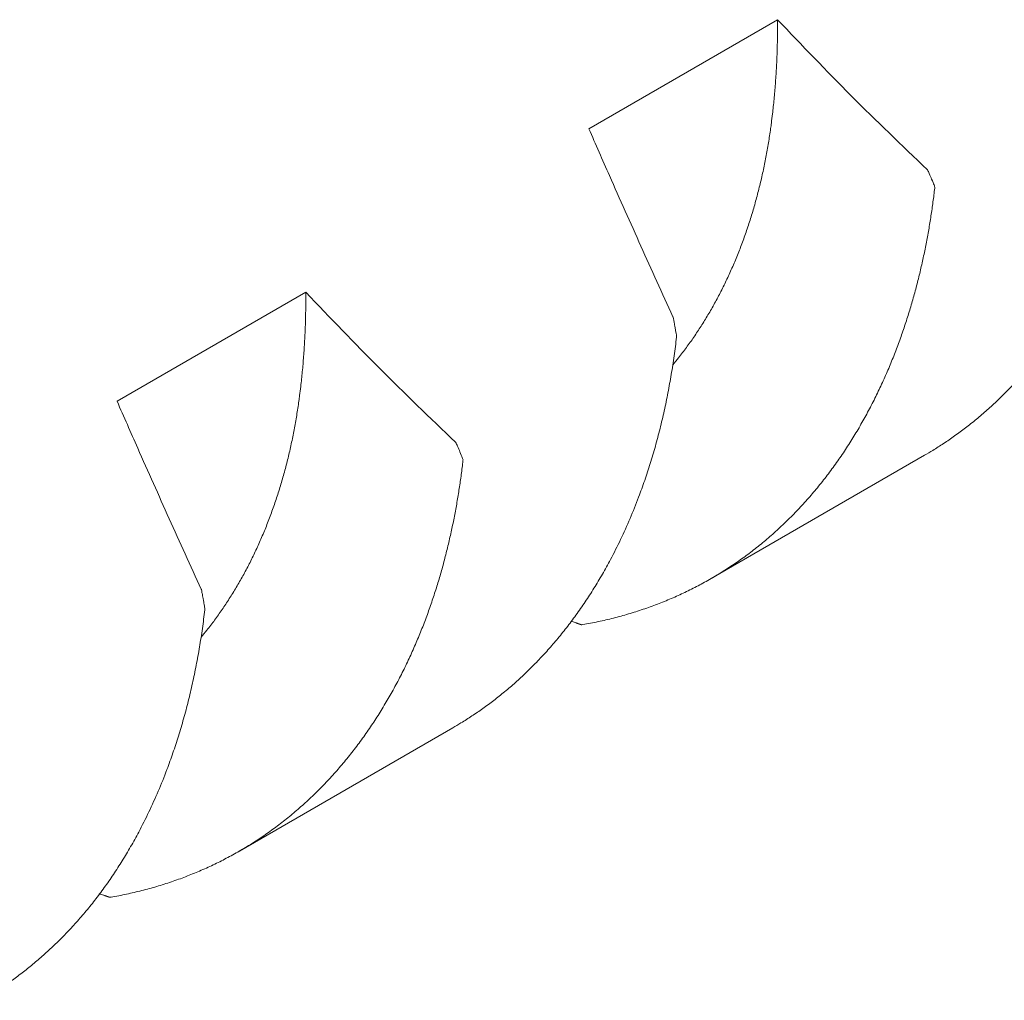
# Model space of a CAD drawing. Header units: millimetres. Extents: x 0 to 594, y 0 to 420.
# Tile 77 of 83: x 511.29 to 514.24, y 371.19 to 374.13. Entities that reach past the tile are written whole.
import ezdxf

# ---------------------------------------------------------------- set-up
doc = ezdxf.new("R2010")
doc.units = ezdxf.units.MM
doc.linetypes.add('K5LT_THIN', pattern=[0])
doc.layers.add('Системный слой', color=7, linetype='Continuous')

# ---------------------------------------------------------------- blocks, each defined once
blk = doc.blocks.new('U3')
at = {"layer": 'Системный слой', "color": 7, "linetype": 'K5LT_THIN', "lineweight": 18}
for p, q in [((513.5648, 374.1282), (512.9991, 373.8016)), ((512.1505, 373.3117), (511.5849, 372.9851)), ((513.3656, 372.4537), (514.0057, 372.8233)), ((511.9514, 371.6372), (512.5915, 372.0068))]:
    blk.add_line(p, q, dxfattribs=at)
for points, knots in [([(513.5648, 374.1282), (513.5649, 374.1116), (513.5647, 374.0787), (513.5636, 374.0301), (513.5615, 373.9824), (513.5584, 373.9357), (513.5545, 373.8902), (513.5504, 373.8514), (513.5468, 373.8222), (513.5429, 373.7933), (513.5376, 373.759), (513.53, 373.7161), (513.5214, 373.6735), (513.5116, 373.6312), (513.5008, 373.5893), (513.4889, 373.5479), (513.4758, 373.507), (513.4618, 373.4668), (513.4467, 373.4273), (513.4305, 373.3887), (513.4134, 373.351), (513.3954, 373.3142), (513.3764, 373.2784), (513.3565, 373.2437), (513.3357, 373.21), (513.3141, 373.1773), (513.2916, 373.1458), (513.2704, 373.1182), (513.2567, 373.1013), (513.2508, 373.0943)], [0, 0, 0, 0, 0.0203909, 0.0406136, 0.0606482, 0.0803478, 0.0997845, 0.1189127, 0.1306786, 0.1379115, 0.1569537, 0.1761257, 0.1954431, 0.2148512, 0.23438, 0.2539811, 0.2736428, 0.2933116, 0.3129434, 0.3325294, 0.3520452, 0.371509, 0.3908925, 0.4102424, 0.4295413, 0.448809, 0.4680321, 0.4872502, 0.5011568, 0.5011568, 0.5011568, 0.5011568]), ([(514.6762, 373.9934), (514.674, 373.9746), (514.6692, 373.9372), (514.6607, 373.8817), (514.6508, 373.8269), (514.6395, 373.7728), (514.6269, 373.7193), (514.6129, 373.6667), (514.5976, 373.615), (514.5809, 373.5642), (514.5609, 373.5089), (514.5371, 373.4497), (514.5089, 373.3872), (514.481, 373.3319), (514.4541, 373.2834), (514.4288, 373.2411), (514.4024, 373.2001), (514.3749, 373.1607), (514.3465, 373.1228), (514.3172, 373.0866), (514.2871, 373.0521), (514.2564, 373.0192), (514.2251, 372.9881), (514.1934, 372.9588), (514.1611, 372.9311), (514.1286, 372.9052), (514.0959, 372.881), (514.0631, 372.8585), (514.0331, 372.8394), (514.0139, 372.828), (514.0057, 372.8233)], [0, 0, 0, 0, 0.0273479, 0.0546132, 0.0818229, 0.1089974, 0.136186, 0.1633567, 0.1905029, 0.2175968, 0.2446688, 0.2806774, 0.3166161, 0.3524805, 0.3793091, 0.4060938, 0.4328036, 0.4594889, 0.4860263, 0.512426, 0.5385629, 0.5645844, 0.5902876, 0.6157869, 0.6409694, 0.6660409, 0.6906406, 0.7148832, 0.7385524, 0.7559244, 0.7559244, 0.7559244, 0.7559244]), ([(512.9991, 373.8016), (513.0093, 373.7782), (513.0298, 373.7314), (513.066, 373.6492), (513.1079, 373.5551), (513.1553, 373.4495), (513.2031, 373.3439), (513.2351, 373.2735), (513.2512, 373.2383)], [0, 0, 0, 0, 0.124073, 0.24903, 0.437214, 0.624852, 0.812078, 1, 1, 1, 1]), ([(514.0361, 373.6238), (514.0364, 373.627), (514.0347, 373.6313), (514.0282, 373.6469), (514.0209, 373.6642), (514.0164, 373.6748), (514.0139, 373.6786)], [0, 0, 0, 0, 0.3180857, 0.6361714, 0.8583936, 0.9852369, 0.9852369, 0.9852369, 0.9852369]), ([(513.3656, 372.4537), (513.3779, 372.4608), (513.4026, 372.4757), (513.4392, 372.4998), (513.4755, 372.5257), (513.5112, 372.5535), (513.5462, 372.5829), (513.5804, 372.6141), (513.6136, 372.6468), (513.6458, 372.6811), (513.6768, 372.7167), (513.7066, 372.7535), (513.735, 372.7915), (513.7621, 372.8303), (513.7878, 372.8701), (513.8121, 372.9105), (513.8351, 372.9517), (513.8567, 372.9934), (513.8769, 373.0356), (513.8958, 373.0779), (513.9132, 373.1203), (513.9293, 373.1626), (513.9442, 373.2049), (513.9579, 373.247), (513.9704, 373.289), (513.9819, 373.331), (513.9923, 373.373), (514.0018, 373.4149), (514.0104, 373.4567), (514.0181, 373.4984), (514.0249, 373.5402), (514.031, 373.5819), (514.0344, 373.6099), (514.0361, 373.6238)], [0.2437969, 0.2437969, 0.2437969, 0.2437969, 0.2698818, 0.2966667, 0.3237153, 0.3509673, 0.3783815, 0.4058262, 0.4332217, 0.4605284, 0.4875883, 0.514442, 0.5409384, 0.5672667, 0.5931799, 0.6188258, 0.6440769, 0.6692084, 0.6938626, 0.7181535, 0.74182, 0.7652276, 0.7880287, 0.8104719, 0.8324304, 0.8542613, 0.8757323, 0.8969767, 0.9178787, 0.9386677, 0.9592261, 0.9796666, 1, 1, 1, 1]), ([(512.1505, 373.3117), (512.1507, 373.2951), (512.1505, 373.2623), (512.1494, 373.2136), (512.1473, 373.1659), (512.1442, 373.1192), (512.1403, 373.0737), (512.1362, 373.0349), (512.1326, 373.0057), (512.1287, 372.9768), (512.1234, 372.9425), (512.1158, 372.8996), (512.1071, 372.857), (512.0974, 372.8147), (512.0866, 372.7728), (512.0746, 372.7314), (512.0616, 372.6905), (512.0476, 372.6503), (512.0325, 372.6108), (512.0163, 372.5722), (511.9992, 372.5345), (511.9812, 372.4977), (511.9622, 372.4619), (511.9423, 372.4272), (511.9215, 372.3935), (511.8998, 372.3609), (511.8774, 372.3293), (511.8562, 372.3017), (511.8425, 372.2848), (511.8366, 372.2778)], [0, 0, 0, 0, 0.0203909, 0.0406136, 0.0606482, 0.0803478, 0.0997845, 0.1189127, 0.1306787, 0.1379115, 0.1569537, 0.1761257, 0.1954431, 0.2148512, 0.23438, 0.2539811, 0.2736429, 0.2933116, 0.3129434, 0.3325294, 0.3520452, 0.371509, 0.3908925, 0.4102424, 0.4295413, 0.4488089, 0.4680321, 0.4872502, 0.5011568, 0.5011568, 0.5011568, 0.5011568]), ([(513.2512, 373.2383), (513.2519, 373.2376), (513.2524, 373.2353), (513.2531, 373.2311), (513.2541, 373.2259), (513.2551, 373.2204), (513.256, 373.2155), (513.2568, 373.2109), (513.2577, 373.2058), (513.2589, 373.1993), (513.2603, 373.1911), (513.2615, 373.184), (513.2622, 373.1803), (513.2623, 373.1797), (513.262, 373.1769)], [0.0207443, 0.0207443, 0.0207443, 0.0207443, 0.0428983, 0.0907386, 0.1467586, 0.1992143, 0.2507963, 0.2972685, 0.3609842, 0.4401069, 0.5595788, 0.74419, 0.8989783, 1, 1, 1, 1]), ([(513.262, 373.1769), (513.2598, 373.1581), (513.255, 373.1207), (513.2464, 373.0652), (513.2365, 373.0104), (513.2253, 372.9563), (513.2127, 372.9028), (513.1987, 372.8502), (513.1834, 372.7985), (513.1667, 372.7477), (513.1467, 372.6924), (513.1229, 372.6332), (513.0947, 372.5707), (513.0668, 372.5154), (513.0399, 372.4669), (513.0146, 372.4246), (512.9882, 372.3837), (512.9607, 372.3442), (512.9323, 372.3063), (512.903, 372.2701), (512.8729, 372.2356), (512.8422, 372.2027), (512.8109, 372.1716), (512.7791, 372.1423), (512.7469, 372.1146), (512.7144, 372.0887), (512.6817, 372.0645), (512.6489, 372.042), (512.6188, 372.0229), (512.5997, 372.0115), (512.5915, 372.0068)], [0, 0, 0, 0, 0.0273479, 0.0546132, 0.0818229, 0.1089974, 0.136186, 0.1633566, 0.1905029, 0.2175968, 0.2446688, 0.2806773, 0.3166161, 0.3524804, 0.379309, 0.4060938, 0.4328035, 0.4594889, 0.4860263, 0.512426, 0.5385628, 0.5645844, 0.5902875, 0.6157868, 0.6409693, 0.6660409, 0.6906405, 0.7148832, 0.7385524, 0.7559243, 0.7559243, 0.7559243, 0.7559243]), ([(511.5849, 372.9851), (511.5951, 372.9617), (511.6156, 372.9149), (511.6518, 372.8327), (511.6937, 372.7387), (511.7411, 372.633), (511.7889, 372.5274), (511.8209, 372.457), (511.837, 372.4218)], [0, 0, 0, 0, 0.124073, 0.24903, 0.437214, 0.624852, 0.812078, 1, 1, 1, 1]), ([(512.6218, 372.8073), (512.6222, 372.8105), (512.6205, 372.8148), (512.614, 372.8304), (512.6067, 372.8477), (512.6021, 372.8583), (512.5997, 372.8621)], [0, 0, 0, 0, 0.3181005, 0.636201, 0.8584232, 0.9852372, 0.9852372, 0.9852372, 0.9852372]), ([(511.9513, 371.6372), (511.9637, 371.6443), (511.9884, 371.6592), (512.025, 371.6833), (512.0613, 371.7092), (512.097, 371.737), (512.132, 371.7664), (512.1661, 371.7976), (512.1994, 371.8303), (512.2316, 371.8646), (512.2626, 371.9002), (512.2924, 371.937), (512.3208, 371.975), (512.3479, 372.0138), (512.3736, 372.0536), (512.3979, 372.094), (512.4209, 372.1352), (512.4425, 372.1769), (512.4627, 372.2191), (512.4815, 372.2614), (512.499, 372.3038), (512.5151, 372.3461), (512.53, 372.3884), (512.5436, 372.4305), (512.5562, 372.4725), (512.5676, 372.5145), (512.5781, 372.5565), (512.5876, 372.5984), (512.5962, 372.6402), (512.6039, 372.682), (512.6107, 372.7237), (512.6167, 372.7654), (512.6202, 372.7934), (512.6218, 372.8073)], [0.2437968, 0.2437968, 0.2437968, 0.2437968, 0.2698818, 0.2966666, 0.3237153, 0.3509672, 0.3783814, 0.4058261, 0.4332216, 0.4605283, 0.4875882, 0.514442, 0.5409383, 0.5672666, 0.5931798, 0.6188257, 0.6440768, 0.6692083, 0.6938625, 0.7181534, 0.7418199, 0.7652275, 0.7880286, 0.8104719, 0.8324304, 0.8542613, 0.8757323, 0.8969767, 0.9178787, 0.9386676, 0.9592261, 0.9796666, 1, 1, 1, 1]), ([(512.9808, 372.3157), (512.9965, 372.3184), (513.0275, 372.3245), (513.0732, 372.3352), (513.1181, 372.3475), (513.1619, 372.3614), (513.2047, 372.3769), (513.2464, 372.3938), (513.287, 372.4121), (513.3268, 372.432), (513.3527, 372.4463), (513.3656, 372.4537)], [0, 0, 0, 0, 0.0271172, 0.0543051, 0.0815275, 0.1087174, 0.1358387, 0.1628457, 0.1897707, 0.2165683, 0.2437969, 0.2437969, 0.2437969, 0.2437969]), ([(511.837, 372.4218), (511.8377, 372.4211), (511.8381, 372.4188), (511.8389, 372.4146), (511.8399, 372.4094), (511.8409, 372.4039), (511.8418, 372.399), (511.8426, 372.3944), (511.8435, 372.3893), (511.8447, 372.3828), (511.8461, 372.3746), (511.8473, 372.3675), (511.848, 372.3638), (511.8481, 372.3632), (511.8477, 372.3604)], [0.0207445, 0.0207445, 0.0207445, 0.0207445, 0.0428986, 0.0907392, 0.1467595, 0.1992155, 0.2507978, 0.2972702, 0.3609863, 0.4401096, 0.5595821, 0.744194, 0.8989813, 1, 1, 1, 1]), ([(511.8477, 372.3604), (511.8456, 372.3416), (511.8408, 372.3043), (511.8322, 372.2488), (511.8223, 372.1939), (511.8111, 372.1398), (511.7985, 372.0864), (511.7845, 372.0337), (511.7691, 371.982), (511.7525, 371.9312), (511.7325, 371.8759), (511.7087, 371.8167), (511.6805, 371.7542), (511.6526, 371.6989), (511.6257, 371.6504), (511.6004, 371.6081), (511.574, 371.5672), (511.5465, 371.5277), (511.5181, 371.4898), (511.4888, 371.4536), (511.4587, 371.4191), (511.428, 371.3862), (511.3967, 371.3551), (511.3649, 371.3258), (511.3327, 371.2981), (511.3002, 371.2722), (511.2674, 371.248), (511.2347, 371.2255), (511.2046, 371.2064), (511.1854, 371.195), (511.1773, 371.1903)], [0, 0, 0, 0, 0.0273479, 0.0546132, 0.0818229, 0.1089974, 0.136186, 0.1633567, 0.1905029, 0.2175968, 0.2446688, 0.2806774, 0.3166162, 0.3524805, 0.3793091, 0.4060938, 0.4328036, 0.4594889, 0.4860263, 0.512426, 0.5385629, 0.5645845, 0.5902876, 0.6157869, 0.6409694, 0.6660409, 0.6906406, 0.7148832, 0.7385524, 0.7559244, 0.7559244, 0.7559244, 0.7559244]), ([(512.9458, 372.3245), (512.9477, 372.3255), (512.9522, 372.3239), (512.9575, 372.3221), (512.9612, 372.3208), (512.9634, 372.32), (512.9647, 372.3196), (512.9655, 372.3193), (512.9662, 372.3191), (512.9668, 372.3189), (512.9674, 372.3187), (512.9678, 372.3185), (512.9681, 372.3184), (512.9682, 372.3184), (512.9685, 372.3183), (512.9688, 372.3182), (512.9693, 372.318), (512.9698, 372.3178), (512.9704, 372.3176), (512.9709, 372.3175), (512.9714, 372.3173), (512.9717, 372.3172), (512.9719, 372.3171), (512.9721, 372.3171), (512.9723, 372.317), (512.9727, 372.3169), (512.9734, 372.3166), (512.974, 372.3164), (512.9746, 372.3162), (512.9749, 372.3161), (512.9751, 372.3161), (512.9755, 372.3159), (512.976, 372.3157), (512.9769, 372.3155), (512.9776, 372.3152), (512.9777, 372.3152), (512.9808, 372.3157)], [0.2348883, 0.2348883, 0.2348883, 0.2348883, 0.3275326, 0.4146592, 0.468075, 0.5097039, 0.5301078, 0.5457077, 0.5570505, 0.5730565, 0.5868138, 0.5971399, 0.6046228, 0.6120821, 0.6211047, 0.6287132, 0.6378008, 0.6473405, 0.6604641, 0.6743035, 0.6874922, 0.6991066, 0.7083138, 0.7198591, 0.731883, 0.7447858, 0.7556517, 0.7670071, 0.7780828, 0.7883506, 0.7977987, 0.8093504, 0.8287071, 0.8654998, 0.924451, 1, 1, 1, 1]), ([(511.5666, 371.4992), (511.5823, 371.5019), (511.6133, 371.508), (511.659, 371.5187), (511.7039, 371.531), (511.7477, 371.5449), (511.7905, 371.5604), (511.8322, 371.5773), (511.8728, 371.5956), (511.9126, 371.6155), (511.9385, 371.6298), (511.9513, 371.6372)], [0, 0, 0, 0, 0.0271172, 0.0543051, 0.0815275, 0.1087174, 0.1358386, 0.1628456, 0.1897707, 0.2165683, 0.2437968, 0.2437968, 0.2437968, 0.2437968]), ([(511.5316, 371.508), (511.5334, 371.509), (511.538, 371.5074), (511.5432, 371.5056), (511.547, 371.5043), (511.5492, 371.5035), (511.5505, 371.5031), (511.5513, 371.5028), (511.552, 371.5026), (511.5526, 371.5024), (511.5532, 371.5022), (511.5536, 371.502), (511.5538, 371.5019), (511.554, 371.5019), (511.5543, 371.5018), (511.5546, 371.5017), (511.5551, 371.5015), (511.5556, 371.5013), (511.5562, 371.5011), (511.5567, 371.501), (511.5572, 371.5008), (511.5575, 371.5007), (511.5577, 371.5006), (511.5578, 371.5006), (511.558, 371.5005), (511.5583, 371.5004), (511.5591, 371.5002), (511.5598, 371.4999), (511.5603, 371.4997), (511.5606, 371.4996), (511.5609, 371.4996), (511.5612, 371.4994), (511.5618, 371.4992), (511.5627, 371.499), (511.5634, 371.4987), (511.5635, 371.4987), (511.5666, 371.4992)], [0.2348902, 0.2348902, 0.2348902, 0.2348902, 0.3269217, 0.4140682, 0.4675989, 0.5092855, 0.5298534, 0.5455945, 0.5570803, 0.5730683, 0.5868287, 0.5971534, 0.6046333, 0.6120907, 0.6211157, 0.6287251, 0.6378227, 0.647375, 0.6604856, 0.6745486, 0.6879336, 0.7004458, 0.7085368, 0.7173213, 0.7275847, 0.7413922, 0.7548022, 0.7670214, 0.7780724, 0.7883477, 0.7977993, 0.8093453, 0.8287065, 0.8655268, 0.9244831, 1, 1, 1, 1])]:
    blk.add_open_spline(points, degree=3, knots=knots, dxfattribs=at)
for points in [[(514.0139, 373.6786), (513.9372, 373.7521), (513.7838, 373.899), (513.6378, 374.0518), (513.5648, 374.1282)], [(512.5997, 372.8621), (512.523, 372.9356), (512.3696, 373.0825), (512.2236, 373.2353), (512.1505, 373.3117)]]:
    blk.add_open_spline(points, degree=3, dxfattribs=at)

msp = doc.modelspace()

# ---------------------------------------------------------------- block references
at = {"layer": 'Системный слой'}
msp.add_blockref('U3', (0, 0), dxfattribs=at)

doc.saveas('drawing.dxf')
